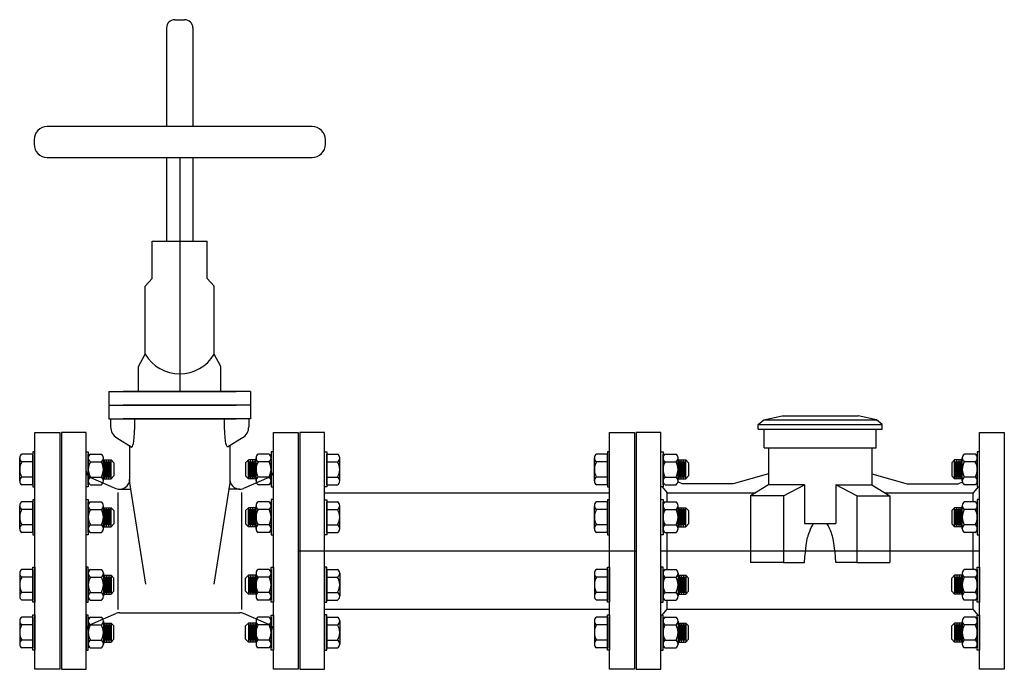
# Model space of a CAD drawing. Header units: inches. Extents: x -116 to 771, y -37 to 412.
# Tile 9 of 25: x 177 to 215, y 310 to 335. Entities that reach past the tile are written whole.
import ezdxf

# ---------------------------------------------------------------- set-up
doc = ezdxf.new("R2010")
doc.units = ezdxf.units.IN
doc.header["$MEASUREMENT"] = 0
doc.layers.add('DIMENSION', color=7, linetype='Continuous')

msp = doc.modelspace()

# ---------------------------------------------------------------- linework, layer by layer
for p, q in [((182.943, 334.301), (182.943, 330.548)), ((183.255, 334.613), (183.63, 334.613)), ((183.943, 334.301), (183.943, 330.548)), ((182.943, 329.374), (182.943, 326.193)), ((183.443, 329.374), (183.443, 320.48)), ((183.943, 329.374), (183.943, 326.193)), ((182.397, 324.77), (182.397, 326.193)), ((182.397, 326.193), (184.489, 326.193)), ((184.489, 324.77), (184.489, 326.193)), ((182.131, 324.477), (182.397, 324.77)), ((184.754, 324.477), (184.489, 324.77)), ((182.131, 321.895), (182.131, 324.477)), ((184.754, 321.895), (184.754, 324.477)), ((181.88, 321.421), (182.131, 321.895)), ((185.006, 321.421), (184.754, 321.895)), ((181.88, 320.48), (181.88, 321.421)), ((185.006, 320.48), (185.006, 321.421)), ((180.749, 320.48), (185.59, 320.48)), ((180.749, 320.48), (180.749, 319.43)), ((186.137, 320.48), (181.296, 320.48)), ((186.137, 320.48), (186.137, 319.43)), ((180.749, 319.955), (185.59, 319.955)), ((186.137, 319.955), (181.296, 319.955)), ((180.749, 319.43), (185.59, 319.43)), ((180.817, 319.43), (180.817, 319.137)), ((186.137, 319.43), (181.296, 319.43)), ((186.068, 319.43), (186.068, 319.137)), ((181.054, 318.712), (181.62, 318.361)), ((185.832, 318.712), (185.265, 318.361)), ((181.54, 318.411), (181.54, 317.005)), ((185.345, 318.411), (185.345, 317.005)), ((177.36, 317.074), (177.36, 317.949)), ((177.854, 318.094), (177.439, 318.094)), ((177.854, 317.803), (177.439, 317.803)), ((177.854, 316.928), (177.854, 318.094)), ((179.969, 316.93), (179.969, 318.096)), ((179.969, 317.076), (179.969, 317.95)), ((180.048, 318.096), (180.464, 318.096)), ((180.048, 317.805), (180.464, 317.805)), ((180.543, 317.076), (180.543, 317.95)), ((180.543, 317.874), (180.832, 317.874, -1.608)), ((180.579, 317.152, -1.608), (180.579, 317.874, -1.608)), ((180.621, 317.208, -1.608), (180.621, 317.818, -1.608)), ((180.663, 317.152, -1.608), (180.663, 317.874, -1.608)), ((180.705, 317.208, -1.608), (180.705, 317.818, -1.608)), ((180.747, 317.152, -1.608), (180.747, 317.874, -1.608)), ((180.789, 317.208, -1.608), (180.789, 317.818, -1.608)), ((180.832, 317.874, -1.608), (180.944, 317.762, -1.608)), ((180.832, 317.152, -1.608), (180.832, 317.874, -1.608)), ((186.054, 317.874, -1.608), (185.942, 317.762, -1.608)), ((186.343, 317.874), (186.054, 317.874, -1.608)), ((186.054, 317.152, -1.608), (186.054, 317.874, -1.608)), ((186.096, 317.208, -1.608), (186.096, 317.818, -1.608)), ((186.138, 317.152, -1.608), (186.138, 317.874, -1.608)), ((186.18, 317.208, -1.608), (186.18, 317.818, -1.608)), ((186.222, 317.152, -1.608), (186.222, 317.874, -1.608)), ((186.264, 317.208, -1.608), (186.264, 317.818, -1.608)), ((186.306, 317.152, -1.608), (186.306, 317.874, -1.608)), ((186.343, 317.076), (186.343, 317.95)), ((186.838, 318.096), (186.422, 318.096)), ((186.838, 317.805), (186.422, 317.805)), ((186.917, 316.93), (186.917, 318.096)), ((186.917, 317.076), (186.917, 317.95)), ((189.032, 318.094), (189.447, 318.094)), ((189.032, 316.928), (189.032, 318.094)), ((189.032, 317.803), (189.447, 317.803)), ((189.526, 317.074), (189.526, 317.949)), ((199.206, 317.074), (199.206, 317.949)), ((199.7, 318.094), (199.285, 318.094)), ((199.7, 317.803), (199.285, 317.803)), ((199.7, 316.928), (199.7, 318.094)), ((201.815, 316.93), (201.815, 318.096)), ((201.815, 317.076), (201.815, 317.95)), ((201.894, 318.096), (202.31, 318.096)), ((201.894, 317.805), (202.31, 317.805)), ((202.389, 317.076), (202.389, 317.95)), ((202.389, 317.874), (202.678, 317.874, -1.608)), ((202.425, 317.152, -1.608), (202.425, 317.874, -1.608)), ((202.467, 317.208, -1.608), (202.467, 317.818, -1.608)), ((202.509, 317.152, -1.608), (202.509, 317.874, -1.608)), ((202.552, 317.208, -1.608), (202.552, 317.818, -1.608)), ((202.594, 317.152, -1.608), (202.594, 317.874, -1.608)), ((202.636, 317.208, -1.608), (202.636, 317.818, -1.608)), ((202.678, 317.874, -1.608), (202.79, 317.762, -1.608)), ((202.678, 317.152, -1.608), (202.678, 317.874, -1.608)), ((212.9, 317.874, -1.608), (212.788, 317.762, -1.608)), ((213.189, 317.874), (212.9, 317.874, -1.608)), ((212.9, 317.152, -1.608), (212.9, 317.874, -1.608)), ((212.942, 317.208, -1.608), (212.942, 317.818, -1.608)), ((212.984, 317.152, -1.608), (212.984, 317.874, -1.608)), ((213.026, 317.208, -1.608), (213.026, 317.818, -1.608)), ((213.069, 317.152, -1.608), (213.069, 317.874, -1.608)), ((213.111, 317.208, -1.608), (213.111, 317.818, -1.608)), ((213.153, 317.152, -1.608), (213.153, 317.874, -1.608)), ((213.189, 317.076), (213.189, 317.95)), ((213.684, 318.096), (213.268, 318.096)), ((213.684, 317.805), (213.268, 317.805)), ((213.763, 316.93), (213.763, 318.096)), ((213.763, 317.076), (213.763, 317.95)), ((180.944, 317.762, -1.608), (180.944, 317.264, -1.608)), ((185.942, 317.762, -1.608), (185.942, 317.264, -1.608)), ((202.79, 317.762, -1.608), (202.79, 317.264, -1.608)), ((212.788, 317.762, -1.608), (212.788, 317.264, -1.608)), ((177.854, 317.22), (177.439, 317.22)), ((180.048, 317.221), (180.464, 317.221)), ((180.054, 317.21), (181.016, 316.792)), ((180.543, 317.152), (180.832, 317.152, -1.608)), ((180.832, 317.152, -1.608), (180.944, 317.264, -1.608)), ((186.832, 317.21), (185.87, 316.792)), ((186.054, 317.152, -1.608), (185.942, 317.264, -1.608)), ((186.343, 317.152), (186.054, 317.152, -1.608)), ((186.838, 317.221), (186.422, 317.221)), ((189.032, 317.22), (189.447, 317.22)), ((199.7, 317.22), (199.285, 317.22)), ((201.894, 317.221), (202.31, 317.221)), ((202.389, 317.152), (202.678, 317.152, -1.608)), ((202.678, 317.152, -1.608), (202.79, 317.264, -1.608)), ((212.9, 317.152, -1.608), (212.788, 317.264, -1.608)), ((213.189, 317.152), (212.9, 317.152, -1.608)), ((213.684, 317.221), (213.268, 317.221)), ((177.854, 316.928), (177.439, 316.928)), ((180.048, 316.93), (180.464, 316.93)), ((181.165, 316.761), (181.579, 316.759)), ((181.54, 317.005), (182.14, 313.144)), ((185.345, 317.005), (184.746, 313.144)), ((185.72, 316.761), (185.307, 316.759)), ((186.838, 316.93), (186.422, 316.93)), ((189.032, 316.928), (189.447, 316.928)), ((199.7, 316.928), (199.285, 316.928)), ((201.894, 316.93), (202.31, 316.93)), ((213.684, 316.93), (213.268, 316.93)), ((179.969, 315.113), (179.969, 316.279)), ((180.048, 316.279), (180.464, 316.279)), ((181.094, 316.63), (181.094, 312.191)), ((185.792, 316.63), (185.792, 312.191)), ((186.838, 316.279), (186.422, 316.279)), ((186.917, 315.113), (186.917, 316.279)), ((188.945, 316.627), (199.787, 316.627)), ((201.815, 315.113), (201.815, 316.279)), ((201.894, 316.279), (202.31, 316.279)), ((213.684, 316.279), (213.268, 316.279)), ((213.763, 315.113), (213.763, 316.279)), ((177.36, 315.257), (177.36, 316.131)), ((177.854, 316.277), (177.439, 316.277)), ((177.854, 315.985), (177.439, 315.985)), ((177.854, 315.111), (177.854, 316.277)), ((179.969, 315.258), (179.969, 316.133)), ((180.048, 315.987), (180.464, 315.987)), ((180.543, 315.258), (180.543, 316.133)), ((180.543, 316.057), (180.832, 316.057, -1.608)), ((180.579, 315.334, -1.608), (180.579, 316.057, -1.608)), ((180.621, 315.39, -1.608), (180.621, 316.001, -1.608)), ((180.663, 315.334, -1.608), (180.663, 316.057, -1.608)), ((180.705, 315.39, -1.608), (180.705, 316.001, -1.608)), ((180.747, 315.334, -1.608), (180.747, 316.057, -1.608)), ((180.789, 315.39, -1.608), (180.789, 316.001, -1.608)), ((180.832, 316.057, -1.608), (180.944, 315.945, -1.608)), ((180.832, 315.334, -1.608), (180.832, 316.057, -1.608)), ((180.944, 315.945, -1.608), (180.944, 315.446, -1.608)), ((186.054, 316.057, -1.608), (185.942, 315.945, -1.608)), ((185.942, 315.945, -1.608), (185.942, 315.446, -1.608)), ((186.343, 316.057), (186.054, 316.057, -1.608)), ((186.054, 315.334, -1.608), (186.054, 316.057, -1.608)), ((186.096, 315.39, -1.608), (186.096, 316.001, -1.608)), ((186.138, 315.334, -1.608), (186.138, 316.057, -1.608)), ((186.18, 315.39, -1.608), (186.18, 316.001, -1.608)), ((186.222, 315.334, -1.608), (186.222, 316.057, -1.608)), ((186.264, 315.39, -1.608), (186.264, 316.001, -1.608)), ((186.306, 315.334, -1.608), (186.306, 316.057, -1.608)), ((186.343, 315.258), (186.343, 316.133)), ((186.838, 315.987), (186.422, 315.987)), ((186.917, 315.258), (186.917, 316.133)), ((189.032, 316.277), (189.447, 316.277)), ((189.032, 315.111), (189.032, 316.277)), ((189.032, 315.985), (189.447, 315.985)), ((189.526, 315.257), (189.526, 316.131)), ((199.206, 315.257), (199.206, 316.131)), ((199.7, 316.277), (199.285, 316.277)), ((199.7, 315.985), (199.285, 315.985)), ((199.7, 315.111), (199.7, 316.277)), ((201.815, 315.258), (201.815, 316.133)), ((201.894, 315.987), (202.31, 315.987)), ((202.389, 315.258), (202.389, 316.133)), ((202.389, 316.057), (202.678, 316.057, -1.608)), ((202.425, 315.334, -1.608), (202.425, 316.057, -1.608)), ((202.467, 315.39, -1.608), (202.467, 316.001, -1.608)), ((202.509, 315.334, -1.608), (202.509, 316.057, -1.608)), ((202.552, 315.39, -1.608), (202.552, 316.001, -1.608)), ((202.594, 315.334, -1.608), (202.594, 316.057, -1.608)), ((202.636, 315.39, -1.608), (202.636, 316.001, -1.608)), ((202.678, 316.057, -1.608), (202.79, 315.945, -1.608)), ((202.678, 315.334, -1.608), (202.678, 316.057, -1.608)), ((202.79, 315.945, -1.608), (202.79, 315.446, -1.608)), ((212.9, 316.057, -1.608), (212.788, 315.945, -1.608)), ((212.788, 315.945, -1.608), (212.788, 315.446, -1.608)), ((213.189, 316.057), (212.9, 316.057, -1.608)), ((212.9, 315.334, -1.608), (212.9, 316.057, -1.608)), ((212.942, 315.39, -1.608), (212.942, 316.001, -1.608)), ((212.984, 315.334, -1.608), (212.984, 316.057, -1.608)), ((213.026, 315.39, -1.608), (213.026, 316.001, -1.608)), ((213.069, 315.334, -1.608), (213.069, 316.057, -1.608)), ((213.111, 315.39, -1.608), (213.111, 316.001, -1.608)), ((213.153, 315.334, -1.608), (213.153, 316.057, -1.608)), ((213.189, 315.258), (213.189, 316.133)), ((213.684, 315.987), (213.268, 315.987)), ((213.763, 315.258), (213.763, 316.133)), ((177.854, 315.402), (177.439, 315.402)), ((180.048, 315.404), (180.464, 315.404)), ((180.543, 315.334), (180.832, 315.334, -1.608)), ((180.832, 315.334, -1.608), (180.944, 315.446, -1.608)), ((186.054, 315.334, -1.608), (185.942, 315.446, -1.608)), ((186.343, 315.334), (186.054, 315.334, -1.608)), ((186.838, 315.404), (186.422, 315.404)), ((189.032, 315.402), (189.447, 315.402)), ((199.7, 315.402), (199.285, 315.402)), ((201.894, 315.404), (202.31, 315.404)), ((202.389, 315.334), (202.678, 315.334, -1.608)), ((202.678, 315.334, -1.608), (202.79, 315.446, -1.608)), ((212.9, 315.334, -1.608), (212.788, 315.446, -1.608)), ((213.189, 315.334), (212.9, 315.334, -1.608)), ((213.684, 315.404), (213.268, 315.404)), ((177.854, 315.111), (177.439, 315.111)), ((180.048, 315.113), (180.464, 315.113)), ((186.838, 315.113), (186.422, 315.113)), ((189.032, 315.111), (189.447, 315.111)), ((199.7, 315.111), (199.285, 315.111)), ((201.894, 315.113), (202.31, 315.113)), ((213.684, 315.113), (213.268, 315.113)), ((177.854, 313.711), (177.439, 313.711)), ((177.854, 313.711), (177.854, 312.544)), ((179.969, 313.709), (179.969, 312.543)), ((180.048, 313.709), (180.464, 313.709)), ((186.838, 313.709), (186.422, 313.709)), ((186.917, 313.709), (186.917, 312.543)), ((189.032, 313.711), (189.447, 313.711)), ((189.032, 313.711), (189.032, 312.544)), ((199.7, 313.711), (199.285, 313.711)), ((199.7, 313.711), (199.7, 312.544)), ((201.815, 313.709), (201.815, 312.543)), ((201.894, 313.709), (202.31, 313.709)), ((213.684, 313.709), (213.268, 313.709)), ((213.763, 313.709), (213.763, 312.543)), ((177.36, 313.565), (177.36, 312.69)), ((177.854, 313.419), (177.439, 313.419)), ((179.969, 313.563), (179.969, 312.688)), ((180.048, 313.417), (180.464, 313.417)), ((180.543, 313.563), (180.543, 312.688)), ((180.543, 313.487), (180.832, 313.487, -1.608)), ((180.579, 313.487, -1.608), (180.579, 312.764, -1.608)), ((180.621, 313.431, -1.608), (180.621, 312.82, -1.608)), ((180.663, 313.487, -1.608), (180.663, 312.764, -1.608)), ((180.705, 313.431, -1.608), (180.705, 312.82, -1.608)), ((180.747, 313.487, -1.608), (180.747, 312.764, -1.608)), ((180.789, 313.431, -1.608), (180.789, 312.82, -1.608)), ((180.832, 313.487, -1.608), (180.944, 313.375, -1.608)), ((180.832, 313.487, -1.608), (180.832, 312.764, -1.608)), ((180.944, 312.876, -1.608), (180.944, 313.375, -1.608)), ((186.054, 313.487, -1.608), (185.942, 313.375, -1.608)), ((185.942, 312.876, -1.608), (185.942, 313.375, -1.608)), ((186.343, 313.487), (186.054, 313.487, -1.608)), ((186.054, 313.487, -1.608), (186.054, 312.764, -1.608)), ((186.096, 313.431, -1.608), (186.096, 312.82, -1.608)), ((186.138, 313.487, -1.608), (186.138, 312.764, -1.608)), ((186.18, 313.431, -1.608), (186.18, 312.82, -1.608)), ((186.222, 313.487, -1.608), (186.222, 312.764, -1.608)), ((186.264, 313.431, -1.608), (186.264, 312.82, -1.608)), ((186.306, 313.487, -1.608), (186.306, 312.764, -1.608)), ((186.343, 313.563), (186.343, 312.688)), ((186.838, 313.417), (186.422, 313.417)), ((186.917, 313.563), (186.917, 312.688)), ((189.032, 313.419), (189.447, 313.419)), ((189.526, 313.565), (189.526, 312.69)), ((199.206, 313.565), (199.206, 312.69)), ((199.7, 313.419), (199.285, 313.419)), ((201.815, 313.563), (201.815, 312.688)), ((201.894, 313.417), (202.31, 313.417)), ((202.389, 313.563), (202.389, 312.688)), ((202.389, 313.487), (202.678, 313.487, -1.608)), ((202.425, 313.487, -1.608), (202.425, 312.764, -1.608)), ((202.467, 313.431, -1.608), (202.467, 312.82, -1.608)), ((202.509, 313.487, -1.608), (202.509, 312.764, -1.608)), ((202.552, 313.431, -1.608), (202.552, 312.82, -1.608)), ((202.594, 313.487, -1.608), (202.594, 312.764, -1.608)), ((202.636, 313.431, -1.608), (202.636, 312.82, -1.608)), ((202.678, 313.487, -1.608), (202.79, 313.375, -1.608)), ((202.678, 313.487, -1.608), (202.678, 312.764, -1.608)), ((202.79, 312.876, -1.608), (202.79, 313.375, -1.608)), ((212.9, 313.487, -1.608), (212.788, 313.375, -1.608)), ((212.788, 312.876, -1.608), (212.788, 313.375, -1.608)), ((213.189, 313.487), (212.9, 313.487, -1.608)), ((212.9, 313.487, -1.608), (212.9, 312.764, -1.608)), ((212.942, 313.431, -1.608), (212.942, 312.82, -1.608)), ((212.984, 313.487, -1.608), (212.984, 312.764, -1.608)), ((213.026, 313.431, -1.608), (213.026, 312.82, -1.608)), ((213.069, 313.487, -1.608), (213.069, 312.764, -1.608)), ((213.111, 313.431, -1.608), (213.111, 312.82, -1.608)), ((213.153, 313.487, -1.608), (213.153, 312.764, -1.608)), ((213.189, 313.563), (213.189, 312.688)), ((213.684, 313.417), (213.268, 313.417)), ((213.763, 313.563), (213.763, 312.688)), ((177.854, 312.836), (177.439, 312.836)), ((177.854, 312.544), (177.439, 312.544)), ((180.048, 312.834), (180.464, 312.834)), ((180.048, 312.543), (180.464, 312.543)), ((180.543, 312.764), (180.832, 312.764, -1.608)), ((180.832, 312.764, -1.608), (180.944, 312.876, -1.608)), ((186.054, 312.764, -1.608), (185.942, 312.876, -1.608)), ((186.343, 312.764), (186.054, 312.764, -1.608)), ((186.838, 312.834), (186.422, 312.834)), ((186.838, 312.543), (186.422, 312.543)), ((189.032, 312.836), (189.447, 312.836)), ((189.032, 312.544), (189.447, 312.544)), ((199.7, 312.836), (199.285, 312.836)), ((199.7, 312.544), (199.285, 312.544)), ((201.894, 312.834), (202.31, 312.834)), ((201.894, 312.543), (202.31, 312.543)), ((202.389, 312.764), (202.678, 312.764, -1.608)), ((202.678, 312.764, -1.608), (202.79, 312.876, -1.608)), ((212.9, 312.764, -1.608), (212.788, 312.876, -1.608)), ((213.189, 312.764), (212.9, 312.764, -1.608)), ((213.684, 312.834), (213.268, 312.834)), ((213.684, 312.543), (213.268, 312.543)), ((188.945, 312.195), (199.787, 312.195)), ((177.854, 311.893), (177.439, 311.893)), ((177.854, 311.893), (177.854, 310.727)), ((179.969, 311.892), (179.969, 310.725)), ((180.048, 311.892), (180.464, 311.892)), ((180.054, 311.612), (181.02, 312.031)), ((181.169, 312.062), (185.716, 312.062)), ((186.832, 311.612), (185.866, 312.031)), ((186.838, 311.892), (186.422, 311.892)), ((186.917, 311.892), (186.917, 310.725)), ((189.032, 311.893), (189.447, 311.893)), ((189.032, 311.893), (189.032, 310.727)), ((199.7, 311.893), (199.285, 311.893)), ((199.7, 311.893), (199.7, 310.727)), ((201.815, 311.892), (201.815, 310.725)), ((201.894, 311.892), (202.31, 311.892)), ((213.684, 311.892), (213.268, 311.892)), ((213.763, 311.892), (213.763, 310.725)), ((177.36, 311.748), (177.36, 310.873)), ((177.854, 311.602), (177.439, 311.602)), ((179.969, 311.746), (179.969, 310.871)), ((180.048, 311.6), (180.464, 311.6)), ((180.543, 311.746), (180.543, 310.871)), ((180.543, 311.67), (180.832, 311.67, -1.608)), ((180.579, 311.67, -1.608), (180.579, 310.947, -1.608)), ((180.621, 311.614, -1.608), (180.621, 311.003, -1.608)), ((180.663, 311.67, -1.608), (180.663, 310.947, -1.608)), ((180.705, 311.614, -1.608), (180.705, 311.003, -1.608)), ((180.747, 311.67, -1.608), (180.747, 310.947, -1.608)), ((180.789, 311.614, -1.608), (180.789, 311.003, -1.608)), ((180.832, 311.67, -1.608), (180.944, 311.558, -1.608)), ((180.832, 311.67, -1.608), (180.832, 310.947, -1.608)), ((180.944, 311.059, -1.608), (180.944, 311.558, -1.608)), ((186.054, 311.67, -1.608), (185.942, 311.558, -1.608)), ((185.942, 311.059, -1.608), (185.942, 311.558, -1.608)), ((186.343, 311.67), (186.054, 311.67, -1.608)), ((186.054, 311.67, -1.608), (186.054, 310.947, -1.608)), ((186.096, 311.614, -1.608), (186.096, 311.003, -1.608)), ((186.138, 311.67, -1.608), (186.138, 310.947, -1.608)), ((186.18, 311.614, -1.608), (186.18, 311.003, -1.608)), ((186.222, 311.67, -1.608), (186.222, 310.947, -1.608)), ((186.264, 311.614, -1.608), (186.264, 311.003, -1.608)), ((186.306, 311.67, -1.608), (186.306, 310.947, -1.608)), ((186.343, 311.746), (186.343, 310.871)), ((186.838, 311.6), (186.422, 311.6)), ((186.917, 311.746), (186.917, 310.871)), ((189.032, 311.602), (189.447, 311.602)), ((189.526, 311.748), (189.526, 310.873)), ((199.206, 311.748), (199.206, 310.873)), ((199.7, 311.602), (199.285, 311.602)), ((201.815, 311.746), (201.815, 310.871)), ((201.894, 311.6), (202.31, 311.6)), ((202.389, 311.746), (202.389, 310.871)), ((202.389, 311.67), (202.678, 311.67, -1.608)), ((202.425, 311.67, -1.608), (202.425, 310.947, -1.608)), ((202.467, 311.614, -1.608), (202.467, 311.003, -1.608)), ((202.509, 311.67, -1.608), (202.509, 310.947, -1.608)), ((202.552, 311.614, -1.608), (202.552, 311.003, -1.608)), ((202.594, 311.67, -1.608), (202.594, 310.947, -1.608)), ((202.636, 311.614, -1.608), (202.636, 311.003, -1.608)), ((202.678, 311.67, -1.608), (202.79, 311.558, -1.608)), ((202.678, 311.67, -1.608), (202.678, 310.947, -1.608)), ((202.79, 311.059, -1.608), (202.79, 311.558, -1.608)), ((212.9, 311.67, -1.608), (212.788, 311.558, -1.608)), ((212.788, 311.059, -1.608), (212.788, 311.558, -1.608)), ((213.189, 311.67), (212.9, 311.67, -1.608)), ((212.9, 311.67, -1.608), (212.9, 310.947, -1.608)), ((212.942, 311.614, -1.608), (212.942, 311.003, -1.608)), ((212.984, 311.67, -1.608), (212.984, 310.947, -1.608)), ((213.026, 311.614, -1.608), (213.026, 311.003, -1.608)), ((213.069, 311.67, -1.608), (213.069, 310.947, -1.608)), ((213.111, 311.614, -1.608), (213.111, 311.003, -1.608)), ((213.153, 311.67, -1.608), (213.153, 310.947, -1.608)), ((213.189, 311.746), (213.189, 310.871)), ((213.684, 311.6), (213.268, 311.6)), ((213.763, 311.746), (213.763, 310.871)), ((180.832, 310.947, -1.608), (180.944, 311.059, -1.608)), ((186.054, 310.947, -1.608), (185.942, 311.059, -1.608)), ((202.678, 310.947, -1.608), (202.79, 311.059, -1.608)), ((212.9, 310.947, -1.608), (212.788, 311.059, -1.608)), ((177.854, 311.019), (177.439, 311.019)), ((177.854, 310.727), (177.439, 310.727)), ((180.048, 311.017), (180.464, 311.017)), ((180.048, 310.725), (180.464, 310.725)), ((180.543, 310.947), (180.832, 310.947, -1.608)), ((186.343, 310.947), (186.054, 310.947, -1.608)), ((186.838, 311.017), (186.422, 311.017)), ((186.838, 310.725), (186.422, 310.725)), ((189.032, 311.019), (189.447, 311.019)), ((189.032, 310.727), (189.447, 310.727)), ((199.7, 311.019), (199.285, 311.019)), ((199.7, 310.727), (199.285, 310.727)), ((201.894, 311.017), (202.31, 311.017)), ((201.894, 310.725), (202.31, 310.725)), ((202.389, 310.947), (202.678, 310.947, -1.608)), ((213.189, 310.947), (212.9, 310.947, -1.608)), ((213.684, 311.017), (213.268, 311.017)), ((213.684, 310.725), (213.268, 310.725))]:
    msp.add_line(p, q)
msp.add_lwpolyline([(178.407, 329.374), (188.479, 329.374, 0.414214), (188.979, 329.874), (188.979, 330.048, 0.414214), (188.479, 330.548), (178.407, 330.548, 0.414214), (177.907, 330.048), (177.907, 329.874, 0.414214)], format="xyb", close=True)
for points in [[(181.62, 318.361), (181.643, 318.387), (181.664, 318.429), (181.684, 318.496), (181.702, 318.594), (181.717, 318.73), (181.729, 318.909), (181.736, 319.141), (181.738, 319.43)], [(185.265, 318.361), (185.243, 318.387), (185.221, 318.429), (185.202, 318.496), (185.184, 318.594), (185.169, 318.73), (185.157, 318.909), (185.15, 319.141), (185.147, 319.43)]]:
    msp.add_lwpolyline(points)
for points in [[(177.94, 318.913), (178.88, 318.913), (178.88, 309.913), (177.94, 309.913)], [(178.943, 309.911), (179.883, 309.911), (179.883, 318.911), (178.943, 318.911)], [(187.943, 309.911), (187.003, 309.911), (187.003, 318.911), (187.943, 318.911)], [(188.945, 318.913), (188.005, 318.913), (188.005, 309.913), (188.945, 309.913)], [(199.787, 318.913), (200.727, 318.913), (200.727, 309.913), (199.787, 309.913)], [(201.729, 318.911), (200.789, 318.911), (200.789, 309.911), (201.729, 309.911)], [(213.849, 318.911), (214.789, 318.911), (214.789, 309.911), (213.849, 309.911)], [(177.854, 316.845), (177.94, 316.845), (177.94, 318.178), (177.854, 318.178)], [(179.969, 316.847), (179.883, 316.847), (179.883, 318.179), (179.969, 318.179)], [(186.917, 316.847), (187.003, 316.847), (187.003, 318.179), (186.917, 318.179)], [(189.032, 316.845), (188.945, 316.845), (188.945, 318.178), (189.032, 318.178)], [(199.7, 316.845), (199.787, 316.845), (199.787, 318.178), (199.7, 318.178)], [(201.815, 316.847), (201.729, 316.847), (201.729, 318.179), (201.815, 318.179)], [(213.763, 316.847), (213.849, 316.847), (213.849, 318.179), (213.763, 318.179)], [(177.854, 315.028), (177.94, 315.028), (177.94, 316.36), (177.854, 316.36)], [(179.969, 315.029), (179.883, 315.029), (179.883, 316.362), (179.969, 316.362)], [(186.917, 315.029), (187.003, 315.029), (187.003, 316.362), (186.917, 316.362)], [(189.032, 315.028), (188.945, 315.028), (188.945, 316.36), (189.032, 316.36)], [(199.7, 315.028), (199.787, 315.028), (199.787, 316.36), (199.7, 316.36)], [(201.815, 315.029), (201.729, 315.029), (201.729, 316.362), (201.815, 316.362)], [(213.763, 315.029), (213.849, 315.029), (213.849, 316.362), (213.763, 316.362)], [(177.854, 313.794), (177.94, 313.794), (177.94, 312.461), (177.854, 312.461)], [(179.969, 313.792), (179.883, 313.792), (179.883, 312.459), (179.969, 312.459)], [(186.917, 313.792), (187.003, 313.792), (187.003, 312.459), (186.917, 312.459)], [(189.032, 313.794), (188.945, 313.794), (188.945, 312.461), (189.032, 312.461)], [(199.7, 313.794), (199.787, 313.794), (199.787, 312.461), (199.7, 312.461)], [(201.815, 313.792), (201.729, 313.792), (201.729, 312.459), (201.815, 312.459)], [(213.763, 313.792), (213.849, 313.792), (213.849, 312.459), (213.763, 312.459)], [(177.854, 311.977), (177.94, 311.977), (177.94, 310.644), (177.854, 310.644)], [(179.969, 311.975), (179.883, 311.975), (179.883, 310.642), (179.969, 310.642)], [(186.917, 311.975), (187.003, 311.975), (187.003, 310.642), (186.917, 310.642)], [(189.032, 311.977), (188.945, 311.977), (188.945, 310.644), (189.032, 310.644)], [(199.7, 311.977), (199.787, 311.977), (199.787, 310.644), (199.7, 310.644)], [(201.815, 311.975), (201.729, 311.975), (201.729, 310.642), (201.815, 310.642)], [(213.763, 311.975), (213.849, 311.975), (213.849, 310.642), (213.763, 310.642)]]:
    msp.add_lwpolyline(points, close=True)
for centre, radius, start, end in [((183.255, 334.301), 0.312, 90, 180), ((183.63, 334.301), 0.312, 0, 90), ((183.443, 322.676), 1.527, 210.7887, 329.2113), ((181.317, 319.137), 0.5, 180, 238.2422), ((185.568, 319.137), 0.5, 301.7578, 0), ((177.534, 317.949), 0.174, 123.0303, 236.9697), ((177.937, 317.511), 0.577, 149.6413, 210.3587), ((180.143, 317.95), 0.174, 123.0303, 236.9697), ((180.546, 317.513), 0.577, 149.6413, 210.3587), ((180.369, 317.95), 0.174, 303.0303, 56.9697), ((179.966, 317.513), 0.577, 329.6413, 30.3587), ((186.517, 317.95), 0.174, 123.0303, 236.9697), ((186.92, 317.513), 0.577, 149.6413, 210.3587), ((186.743, 317.95), 0.174, 303.0303, 56.9697), ((186.34, 317.513), 0.577, 329.6413, 30.3587), ((189.352, 317.949), 0.174, 303.0303, 56.9697), ((188.949, 317.511), 0.577, 329.6413, 30.3587), ((199.38, 317.949), 0.174, 123.0303, 236.9697), ((199.783, 317.511), 0.577, 149.6413, 210.3587), ((201.989, 317.95), 0.174, 123.0303, 236.9697), ((202.392, 317.513), 0.577, 149.6413, 210.3587), ((202.215, 317.95), 0.174, 303.0303, 56.9697), ((201.812, 317.513), 0.577, 329.6413, 30.3587), ((213.363, 317.95), 0.174, 123.0303, 236.9697), ((213.766, 317.513), 0.577, 149.6413, 210.3587), ((213.589, 317.95), 0.174, 303.0303, 56.9697), ((213.186, 317.513), 0.577, 329.6413, 30.3587), ((180.133, 317.447), 0.25, 180, 251.5495), ((186.753, 317.447), 0.25, 288.4505, 0), ((177.534, 317.074), 0.174, 123.0303, 236.9697), ((180.143, 317.076), 0.174, 123.0303, 236.9697), ((180.369, 317.076), 0.174, 303.0303, 56.9697), ((181.165, 317.136), 0.375, 246.5405, 0), ((185.72, 317.136), 0.375, 180, 293.4595), ((186.517, 317.076), 0.174, 123.0303, 236.9697), ((186.743, 317.076), 0.174, 303.0303, 56.9697), ((189.352, 317.074), 0.174, 303.0303, 56.9697), ((199.38, 317.074), 0.174, 123.0303, 236.9697), ((201.989, 317.076), 0.174, 123.0303, 236.9697), ((202.215, 317.076), 0.174, 303.0303, 56.9697), ((213.363, 317.076), 0.174, 123.0303, 236.9697), ((213.589, 317.076), 0.174, 303.0303, 56.9697), ((180.143, 316.133), 0.174, 123.0303, 236.9697), ((180.369, 316.133), 0.174, 303.0303, 56.9697), ((186.517, 316.133), 0.174, 123.0303, 236.9697), ((186.743, 316.133), 0.174, 303.0303, 56.9697), ((201.989, 316.133), 0.174, 123.0303, 236.9697), ((202.215, 316.133), 0.174, 303.0303, 56.9697), ((213.363, 316.133), 0.174, 123.0303, 236.9697), ((213.589, 316.133), 0.174, 303.0303, 56.9697), ((177.534, 316.131), 0.174, 123.0303, 236.9697), ((177.937, 315.694), 0.577, 149.6413, 210.3587), ((180.546, 315.696), 0.577, 149.6413, 210.3587), ((179.966, 315.696), 0.577, 329.6413, 30.3587), ((186.92, 315.696), 0.577, 149.6413, 210.3587), ((186.34, 315.696), 0.577, 329.6413, 30.3587), ((189.352, 316.131), 0.174, 303.0303, 56.9697), ((188.949, 315.694), 0.577, 329.6413, 30.3587), ((199.38, 316.131), 0.174, 123.0303, 236.9697), ((199.783, 315.694), 0.577, 149.6413, 210.3587), ((202.392, 315.696), 0.577, 149.6413, 210.3587), ((201.812, 315.696), 0.577, 329.6413, 30.3587), ((213.766, 315.696), 0.577, 149.6413, 210.3587), ((213.186, 315.696), 0.577, 329.6413, 30.3587), ((177.534, 315.257), 0.174, 123.0303, 236.9697), ((180.143, 315.258), 0.174, 123.0303, 236.9697), ((180.369, 315.258), 0.174, 303.0303, 56.9697), ((186.517, 315.258), 0.174, 123.0303, 236.9697), ((186.743, 315.258), 0.174, 303.0303, 56.9697), ((189.352, 315.257), 0.174, 303.0303, 56.9697), ((199.38, 315.257), 0.174, 123.0303, 236.9697), ((201.989, 315.258), 0.174, 123.0303, 236.9697), ((202.215, 315.258), 0.174, 303.0303, 56.9697), ((213.363, 315.258), 0.174, 123.0303, 236.9697), ((213.589, 315.258), 0.174, 303.0303, 56.9697), ((177.534, 313.565), 0.174, 123.0303, 236.9697), ((180.143, 313.563), 0.174, 123.0303, 236.9697), ((180.369, 313.563), 0.174, 303.0303, 56.9697), ((186.517, 313.563), 0.174, 123.0303, 236.9697), ((186.743, 313.563), 0.174, 303.0303, 56.9697), ((189.352, 313.565), 0.174, 303.0303, 56.9697), ((199.38, 313.565), 0.174, 123.0303, 236.9697), ((201.989, 313.563), 0.174, 123.0303, 236.9697), ((202.215, 313.563), 0.174, 303.0303, 56.9697), ((213.363, 313.563), 0.174, 123.0303, 236.9697), ((213.589, 313.563), 0.174, 303.0303, 56.9697), ((177.937, 313.128), 0.577, 149.6413, 210.3587), ((180.546, 313.126), 0.577, 149.6413, 210.3587), ((179.966, 313.126), 0.577, 329.6413, 30.3587), ((186.92, 313.126), 0.577, 149.6413, 210.3587), ((186.34, 313.126), 0.577, 329.6413, 30.3587), ((188.949, 313.128), 0.577, 329.6413, 30.3587), ((199.783, 313.128), 0.577, 149.6413, 210.3587), ((202.392, 313.126), 0.577, 149.6413, 210.3587), ((201.812, 313.126), 0.577, 329.6413, 30.3587), ((213.766, 313.126), 0.577, 149.6413, 210.3587), ((213.186, 313.126), 0.577, 329.6413, 30.3587), ((177.534, 312.69), 0.174, 123.0303, 236.9697), ((180.143, 312.688), 0.174, 123.0303, 236.9697), ((180.369, 312.688), 0.174, 303.0303, 56.9697), ((186.517, 312.688), 0.174, 123.0303, 236.9697), ((186.743, 312.688), 0.174, 303.0303, 56.9697), ((189.352, 312.69), 0.174, 303.0303, 56.9697), ((199.38, 312.69), 0.174, 123.0303, 236.9697), ((201.989, 312.688), 0.174, 123.0303, 236.9697), ((202.215, 312.688), 0.174, 303.0303, 56.9697), ((213.363, 312.688), 0.174, 123.0303, 236.9697), ((213.589, 312.688), 0.174, 303.0303, 56.9697), ((177.534, 311.748), 0.174, 123.0303, 236.9697), ((180.143, 311.746), 0.174, 123.0303, 236.9697), ((180.369, 311.746), 0.174, 303.0303, 56.9697), ((181.169, 311.687), 0.375, 90, 113.4595), ((185.716, 311.687), 0.375, 66.5405, 90), ((186.517, 311.746), 0.174, 123.0303, 236.9697), ((186.743, 311.746), 0.174, 303.0303, 56.9697), ((189.352, 311.748), 0.174, 303.0303, 56.9697), ((199.38, 311.748), 0.174, 123.0303, 236.9697), ((201.989, 311.746), 0.174, 123.0303, 236.9697), ((202.215, 311.746), 0.174, 303.0303, 56.9697), ((213.363, 311.746), 0.174, 123.0303, 236.9697), ((213.589, 311.746), 0.174, 303.0303, 56.9697), ((177.937, 311.31), 0.577, 149.6413, 210.3587), ((180.133, 311.375), 0.25, 108.4505, 180), ((180.546, 311.308), 0.577, 149.6413, 210.3587), ((179.966, 311.308), 0.577, 329.6413, 30.3587), ((186.92, 311.308), 0.577, 149.6413, 210.3587), ((186.753, 311.375), 0.25, 0, 71.5495), ((186.34, 311.308), 0.577, 329.6413, 30.3587), ((188.949, 311.31), 0.577, 329.6413, 30.3587), ((199.783, 311.31), 0.577, 149.6413, 210.3587), ((202.392, 311.308), 0.577, 149.6413, 210.3587), ((201.812, 311.308), 0.577, 329.6413, 30.3587), ((213.766, 311.308), 0.577, 149.6413, 210.3587), ((213.186, 311.308), 0.577, 329.6413, 30.3587), ((177.534, 310.873), 0.174, 123.0303, 236.9697), ((180.143, 310.871), 0.174, 123.0303, 236.9697), ((180.369, 310.871), 0.174, 303.0303, 56.9697), ((186.517, 310.871), 0.174, 123.0303, 236.9697), ((186.743, 310.871), 0.174, 303.0303, 56.9697), ((189.352, 310.873), 0.174, 303.0303, 56.9697), ((199.38, 310.873), 0.174, 123.0303, 236.9697), ((201.989, 310.871), 0.174, 123.0303, 236.9697), ((202.215, 310.871), 0.174, 303.0303, 56.9697), ((213.363, 310.871), 0.174, 123.0303, 236.9697), ((213.589, 310.871), 0.174, 303.0303, 56.9697)]:
    msp.add_arc(centre, radius, start, end)
at = {"layer": 'DIMENSION'}
for p, q in [((205.429, 319.221), (205.645, 319.394)), ((205.639, 319.397), (209.935, 319.394)), ((205.645, 319.394), (206.348, 319.547)), ((206.348, 319.547), (209.233, 319.547)), ((209.935, 319.394), (209.233, 319.547)), ((210.151, 319.221), (209.935, 319.394)), ((205.43, 319.047), (205.429, 319.221)), ((205.43, 319.221), (210.151, 319.221)), ((205.43, 319.047), (210.151, 319.047)), ((205.662, 318.336), (205.662, 319.047)), ((209.919, 318.336), (209.919, 319.047)), ((210.151, 319.047), (210.151, 319.221)), ((205.662, 318.336), (209.919, 318.336)), ((205.824, 318.336), (205.824, 316.929)), ((209.756, 318.336), (209.756, 316.929)), ((201.785, 316.847), (201.978, 316.627)), ((205.824, 316.929), (205.142, 316.502)), ((207.195, 316.929), (205.824, 316.929)), ((206.397, 316.502), (207.195, 316.929)), ((207.195, 316.929), (207.195, 315.461)), ((208.385, 316.929), (208.385, 315.461)), ((209.183, 316.502), (208.385, 316.929)), ((208.385, 316.929), (209.756, 316.929)), ((209.756, 316.929), (210.439, 316.502)), ((213.796, 316.847), (213.602, 316.627)), ((201.978, 316.627), (205.341, 316.627)), ((201.978, 316.279), (201.978, 316.627)), ((205.142, 316.502), (205.142, 313.976)), ((206.397, 316.502), (205.142, 316.502)), ((206.397, 316.502), (206.397, 313.976)), ((209.183, 316.502), (209.183, 313.976)), ((209.183, 316.502), (210.439, 316.502)), ((210.24, 316.627), (213.602, 316.627)), ((210.439, 316.502), (210.439, 313.976)), ((213.602, 316.279), (213.602, 316.627)), ((207.195, 315.461), (208.385, 315.461)), ((201.978, 313.709), (201.978, 315.113)), ((213.602, 313.709), (213.602, 315.113)), ((187.943, 314.411), (200.789, 314.411)), ((201.729, 314.411), (205.142, 314.411)), ((201.729, 314.411), (213.849, 314.411)), ((210.439, 314.411), (213.474, 314.411)), ((206.397, 313.976), (205.142, 313.976)), ((206.397, 313.976), (207.195, 313.976)), ((209.183, 313.976), (208.385, 313.976)), ((209.183, 313.976), (210.439, 313.976)), ((201.978, 312.195), (201.978, 312.543)), ((213.602, 312.195), (213.602, 312.543)), ((201.785, 311.975), (201.978, 312.195)), ((201.978, 312.195), (213.602, 312.195)), ((213.796, 311.975), (213.602, 312.195))]:
    msp.add_line(p, q, dxfattribs=at)
for points in [[(205.824, 317.347), (204.486, 316.961), (202.547, 316.961), (202.384, 317.037)], [(209.756, 317.347), (211.095, 316.961), (213.034, 316.961), (213.196, 317.037)], [(207.195, 313.976), (207.212, 314.187), (207.228, 314.361), (207.242, 314.503), (207.256, 314.618), (207.27, 314.711), (207.284, 314.789), (207.298, 314.856), (207.313, 314.917), (207.328, 314.978), (207.346, 315.04), (207.367, 315.102), (207.391, 315.167), (207.419, 315.235), (207.453, 315.306), (207.493, 315.381), (207.541, 315.461)], [(208.385, 313.976), (208.368, 314.187), (208.353, 314.361), (208.338, 314.503), (208.324, 314.618), (208.31, 314.711), (208.297, 314.789), (208.283, 314.856), (208.268, 314.917), (208.252, 314.978), (208.234, 315.04), (208.214, 315.102), (208.19, 315.167), (208.161, 315.235), (208.127, 315.306), (208.087, 315.381), (208.04, 315.461)]]:
    msp.add_lwpolyline(points, dxfattribs=at)

doc.saveas('drawing.dxf')
